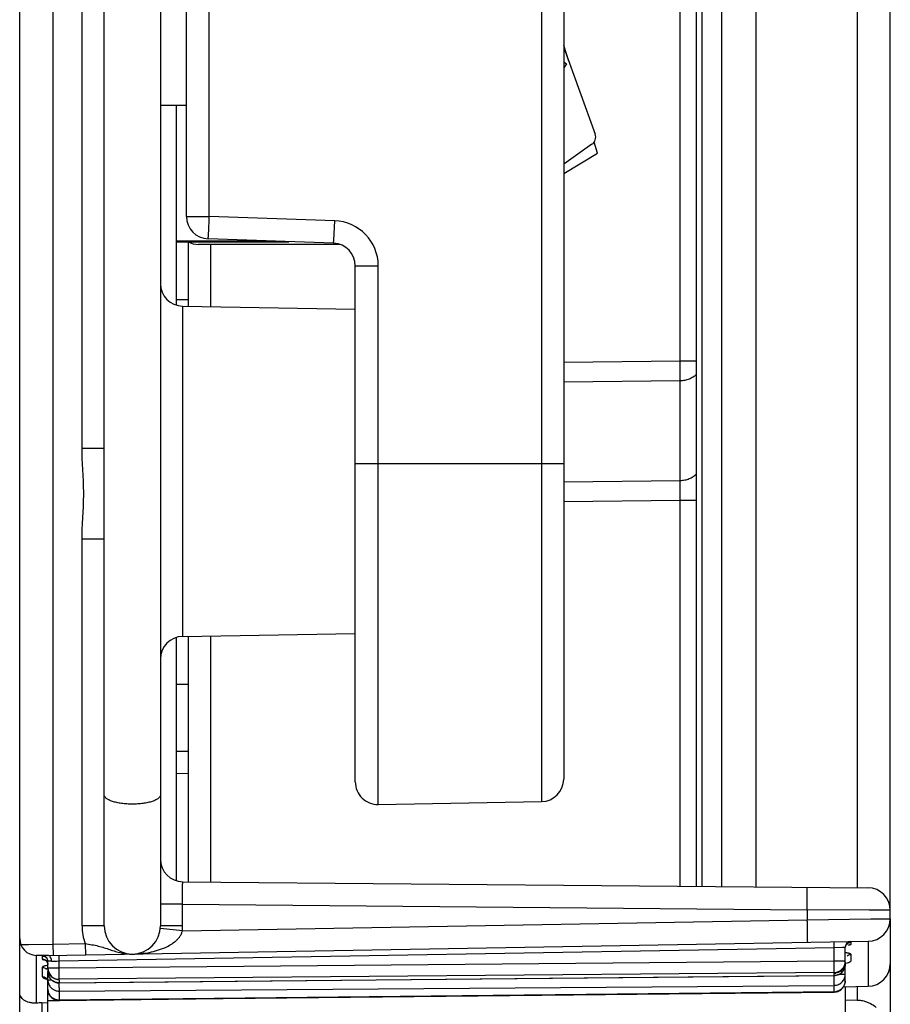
# Model space of a CAD drawing. Header units: inches. Extents: x 0 to 22, y 0 to 17.
# Tile 10 of 42: x 5.9 to 6.6, y 7.9 to 8.8. Entities that reach past the tile are written whole.
import ezdxf

# ---------------------------------------------------------------- set-up
doc = ezdxf.new("R2010")
doc.units = ezdxf.units.IN
doc.header["$LTSCALE"] = 1.21
doc.header["$MEASUREMENT"] = 0
doc.layers.get('0').update_dxf_attribs({"linetype": 'CONTINUOUS'})
doc.layers.add('02___PRT_ALL_AXES', color=7, linetype='CONTINUOUS')
doc.layers.add('ECAD_C1206_REV1', color=7, linetype='CONTINUOUS')

msp = doc.modelspace()

# ---------------------------------------------------------------- linework, layer by layer
at = {"color": 7, "linetype": 'CONTINUOUS'}
for p, q in [((6.63713, 7.96984), (6.63713, 12.99701)), ((5.86413, 7.05247), (5.86413, 11.88195)), ((5.89361, 11.88704), (5.89361, 7.94721)), ((5.93913, 7.96344), (5.93913, 11.87081)), ((5.98913, 11.87081), (5.98913, 7.96344)), ((6.45048, 8.46489), (6.45048, 11.8355)), ((6.46513, 7.99863), (6.46513, 11.83562)), ((6.47013, 7.99858), (6.47013, 11.83567)), ((6.48713, 11.83582), (6.48713, 7.99843)), ((6.51766, 11.83608), (6.51766, 7.99817)), ((6.60763, 11.8368), (6.60766, 7.99738)), ((6.32748, 11.76047), (6.32748, 8.07378)), ((6.34713, 11.74047), (6.34713, 8.09378)), ((5.91948, 8.38744), (5.91948, 11.44681)), ((6.01213, 8.59344), (6.01213, 11.24081)), ((6.03248, 8.59344), (6.03248, 11.24081)), ((6.35156, 8.73121), (6.34713, 8.7453)), ((6.34713, 8.74336), (6.37508, 8.66657)), ((6.34713, 8.73063), (6.34959, 8.72904)), ((6.34959, 8.72904), (6.34713, 8.72526)), ((5.98913, 8.69213), (6.01213, 8.69213)), ((6.00313, 8.69213), (6.00313, 8.51478)), ((6.3722, 8.65743), (6.34713, 8.63988)), ((6.37715, 8.64969), (6.37411, 8.65935)), ((6.34713, 8.6315), (6.37715, 8.64969)), ((6.01213, 8.59344), (6.03248, 8.59344)), ((6.14388, 8.58955), (6.03248, 8.59344)), ((6.1431, 8.57224), (6.14388, 8.58955)), ((6.08574, 8.57156), (6.00313, 8.57156)), ((6.00313, 8.57095), (6.10313, 8.57095)), ((6.01413, 8.5138), (6.01413, 8.57066)), ((6.14819, 8.56862), (6.02282, 8.56862)), ((6.14283, 8.56956), (6.03143, 8.57345)), ((6.03378, 8.51336), (6.03378, 8.56862)), ((6.14283, 8.56956), (6.1431, 8.57224)), ((6.16213, 8.54957), (6.18248, 8.54957)), ((6.16213, 8.09125), (6.16213, 8.54956)), ((6.18248, 8.07125), (6.18248, 8.54957)), ((6.00878, 8.5138), (6.16213, 8.51112)), ((6.00878, 8.5138), (6.00878, 8.22045)), ((6.45048, 8.46489), (6.34713, 8.46381)), ((6.46513, 8.46489), (6.45048, 8.46489)), ((6.45048, 8.44732), (6.45048, 8.46489)), ((6.45048, 8.44732), (6.34713, 8.44624)), ((6.45048, 8.35867), (6.45048, 8.44732)), ((5.93913, 8.38744), (5.91948, 8.38744)), ((6.16213, 8.37413), (6.34713, 8.37413)), ((6.45048, 8.35867), (6.34713, 8.3576)), ((6.45048, 8.3411), (6.45048, 8.35867)), ((6.45048, 8.3411), (6.34713, 8.34003)), ((6.46513, 8.3411), (6.45048, 8.3411)), ((6.45048, 7.99875), (6.45048, 8.3411)), ((5.93913, 8.30681), (5.91948, 8.30681)), ((5.91948, 7.96344), (5.91948, 8.30681)), ((6.00313, 8.21947), (6.00313, 8.00356)), ((6.00878, 8.22045), (6.16213, 8.22313)), ((6.01413, 8.00261), (6.01413, 8.22045)), ((6.03378, 8.00239), (6.03378, 8.22089)), ((6.01413, 8.11826), (6.00313, 8.11843)), ((6.01413, 8.09847), (6.00313, 8.09864)), ((6.18248, 8.07125), (6.32748, 8.07378)), ((6.00896, 8.00261), (6.61731, 7.9973)), ((6.00878, 7.98261), (5.98913, 7.98261)), ((6.00878, 7.98261), (6.56344, 7.97777)), ((6.00878, 7.96344), (6.00878, 7.98261)), ((6.56344, 7.97777), (6.56344, 7.96889)), ((6.61827, 7.97742), (6.56344, 7.97777)), ((6.63713, 7.9773), (6.61827, 7.97742)), ((6.00858, 7.95921), (6.56344, 7.96889)), ((6.56344, 7.96889), (6.61996, 7.96962)), ((6.61996, 7.96962), (6.63713, 7.96984)), ((6.63713, 7.96971), (6.63713, 7.05224)), ((5.93913, 7.96344), (5.91948, 7.96344)), ((6.00858, 7.95921), (5.98902, 7.96109)), ((6.00878, 7.96344), (5.98913, 7.96344)), ((5.87195, 7.94696), (5.89361, 7.94721)), ((5.88913, 7.93713), (6.61748, 7.94984)), ((5.89361, 7.94721), (5.92232, 7.94771)), ((5.89361, 7.94721), (5.89393, 7.93736)), ((5.92232, 7.94771), (5.92267, 7.93771)), ((6.58722, 7.94431), (6.58718, 7.94931)), ((6.6, 7.94907), (6.60198, 7.94887)), ((6.60205, 7.94881), (6.60205, 7.94693)), ((6.61748, 7.94984), (6.61748, 7.90984)), ((5.86515, 7.94688), (5.87195, 7.94696)), ((5.89922, 7.9323), (6.58722, 7.94431)), ((6.58722, 7.94431), (6.59472, 7.94451)), ((6.58722, 7.93204), (6.58722, 7.94431)), ((6.59472, 7.94451), (6.59713, 7.94457)), ((6.59713, 7.93204), (6.59713, 7.94457)), ((5.88913, 7.93713), (5.87887, 7.9373)), ((5.87887, 7.9373), (5.87887, 7.8949)), ((5.88422, 7.93668), (5.88422, 7.93401)), ((5.88616, 7.93688), (5.88427, 7.93672)), ((5.88913, 7.92603), (5.88913, 7.93221)), ((5.8916, 7.93215), (5.88913, 7.93221)), ((5.89247, 7.93212), (5.8916, 7.93215)), ((5.89247, 7.93212), (5.89668, 7.93224)), ((5.89393, 7.93736), (5.89396, 7.93721)), ((5.89668, 7.93224), (5.89922, 7.9323)), ((5.89922, 7.9323), (5.89918, 7.9373)), ((5.89922, 7.92603), (5.89922, 7.9323)), ((6.58722, 7.93204), (5.89922, 7.92603)), ((6.59713, 7.93204), (6.58722, 7.93204)), ((6.58722, 7.92204), (6.58722, 7.93204)), ((6.59713, 7.91471), (6.59713, 7.93127)), ((6.60205, 7.93815), (6.60205, 7.93241)), ((5.88427, 7.92683), (5.88422, 7.92663)), ((5.88422, 7.92663), (5.88422, 7.91847)), ((5.89922, 7.92603), (5.88913, 7.92603)), ((5.88929, 7.92378), (5.88913, 7.9255)), ((5.88913, 7.92486), (5.88913, 7.92283)), ((5.88929, 7.92108), (5.88913, 7.92283)), ((5.8892, 7.92197), (5.88913, 7.92169)), ((5.88913, 7.06117), (5.88913, 7.92169)), ((5.89922, 7.91604), (5.89922, 7.92603)), ((6.58722, 7.92204), (5.89922, 7.91604)), ((6.58722, 7.9194), (6.58722, 7.92128)), ((5.88422, 7.91847), (5.88591, 7.91815)), ((5.88422, 7.91847), (5.88424, 7.91828)), ((5.88424, 7.91828), (5.88464, 7.91767)), ((5.88884, 7.91524), (5.88913, 7.91359)), ((5.88913, 7.91543), (5.89244, 7.91543)), ((5.89922, 7.91287), (6.58722, 7.9194)), ((5.89922, 7.91551), (5.89922, 7.91287)), ((5.89922, 7.91287), (5.89923, 7.91283)), ((6.51933, 7.91873), (6.58723, 7.91937)), ((6.58722, 7.9194), (6.58723, 7.91937)), ((6.58897, 7.91954), (6.58723, 7.91937)), ((6.5917, 7.92051), (6.59713, 7.92051)), ((6.59698, 7.91882), (6.59713, 7.92051)), ((6.59698, 7.91298), (6.59713, 7.91471)), ((6.59713, 7.91471), (6.59698, 7.91304)), ((5.89361, 7.9072), (5.89583, 7.90612)), ((5.89922, 7.90557), (6.58722, 7.91065)), ((5.89923, 7.90594), (5.89922, 7.90557)), ((5.89922, 7.90557), (5.89922, 7.8975)), ((6.58722, 7.90493), (5.89922, 7.8975)), ((5.89925, 7.90839), (5.89923, 7.90594)), ((6.44077, 7.90313), (6.58724, 7.90471)), ((6.58723, 7.91104), (6.58722, 7.91065)), ((6.58722, 7.90493), (6.58722, 7.91065)), ((6.58724, 7.90471), (6.58722, 7.90493)), ((6.59562, 7.90946), (6.61748, 7.90984)), ((6.59713, 7.90948), (6.59713, 7.02133)), ((6.60766, 7.90967), (6.60766, 7.89764)), ((5.88913, 7.89498), (5.88378, 7.89505)), ((5.88378, 7.89505), (5.88378, 7.02487)), ((5.88913, 7.89713), (5.8995, 7.89731)), ((5.89924, 7.89726), (5.89922, 7.8975)), ((5.89924, 7.89726), (6.04493, 7.89884)), ((6.04493, 7.89884), (6.44077, 7.90313)), ((6.59713, 7.89782), (6.60766, 7.89764))]:
    msp.add_line(p, q, dxfattribs=at)
for points in [[(5.88645, 7.93333), (5.88636, 7.93336), (5.88636, 7.93336), (5.88648, 7.93331), (5.88669, 7.93321)], [(5.88669, 7.93321), (5.88704, 7.93301), (5.8875, 7.93265), (5.88801, 7.93214), (5.88848, 7.93146), (5.88886, 7.93063), (5.88909, 7.92966), (5.88913, 7.92903)], [(5.888, 7.9165), (5.88781, 7.91659), (5.88774, 7.91663), (5.88785, 7.91654), (5.8881, 7.91631), (5.88845, 7.91588), (5.88881, 7.91521)], [(5.89923, 7.91283), (5.96516, 7.91346), (6.51933, 7.91873)]]:
    msp.add_lwpolyline(points, dxfattribs=at)
for centre, radius, start, end in [((6.36768, 8.66388), 0.00787, 305, 20), ((6.03213, 8.59344), 0.02, 180, 268), ((6.14248, 8.54957), 0.04, 0.00393, 87.99618), ((6.02282, 8.58831), 0.01969, 242.46479, 270), ((6.14213, 8.54957), 0.02, 359.95759, 88), ((6.00913, 8.53379), 0.02, 180, 269), ((6.00913, 8.20046), 0.02, 91, 180), ((6.18213, 8.09125), 0.02, 180, 271), ((6.32713, 8.09378), 0.02, 271, 360), ((6.00913, 8.02261), 0.02, 180, 269.5), ((6.61713, 7.9773), 0.02, 0, 89.5), ((6.61713, 7.96984), 0.02, 271, 360), ((5.96448, 7.96344), 0.045, 180.00006, 200.45891), ((5.96413, 7.96344), 0.025, 180, 360), ((5.96385, 7.96344), 0.04493, 354.60093, 0.00409), ((5.87913, 7.9523), 0.015, 180, 269), ((6.60213, 7.94457), 0.005, 91, 180), ((5.88413, 7.93221), 0.005, 0.00001, 59.33362), ((5.88417, 7.92904), 0.00496, 18.12028, 59.53914), ((5.88519, 7.93212), 0.00728, 0.04582, 13.69993), ((6.58713, 7.93204), 0.01, 270.5, 360), ((6.61713, 7.92984), 0.02, 271, 360), ((5.89913, 7.92603), 0.01, 180, 270.5), ((5.89924, 7.92554), 0.0101, 190.03326, 209.93945), ((5.89929, 7.92289), 0.01016, 190.12748, 199.95237), ((6.58712, 7.93119), 0.0099, 270.55535, 280.31596), ((6.58711, 7.93131), 0.01004, 305.24887, 320.05173), ((6.58718, 7.92932), 0.00993, 310.126, 330.79351), ((6.58725, 7.92932), 0.00987, 319.98357, 339.07705), ((6.58697, 7.92944), 0.01017, 339.03886, 349.99203), ((6.58727, 7.92938), 0.00987, 349.98797, 359.9213), ((5.89911, 7.92282), 0.00997, 199.92722, 210.0261), ((5.89905, 7.92545), 0.0099, 210.0378, 220.36122), ((5.89906, 7.92281), 0.00992, 210.11627, 230.84338), ((5.89914, 7.9228), 0.00993, 260.63736, 270.44141), ((5.11861, 7.90875), 0.78064, 359.97365, 0.29892), ((5.62257, 7.91317), 0.96467, 0.08928, 0.36788), ((6.32745, 7.91373), 0.2598, 359.54126, 359.94726), ((6.05946, 7.91408), 0.52779, 359.93548, 0.06452), ((6.58743, 7.91474), 0.0097, 319.45252, 349.92557), ((6.58736, 7.9205), 0.00976, 319.68894, 329.92119), ((6.58698, 7.91475), 0.01015, 330.26946, 349.94825), ((6.58725, 7.92055), 0.00988, 330.01377, 349.89989), ((5.89894, 7.90726), 0.00981, 180.03209, 189.98491), ((5.89907, 7.91556), 0.00997, 224.52899, 230.92902), ((5.89905, 7.91553), 0.00994, 230.92897, 236.89178), ((5.89919, 7.91591), 0.01035, 251.06581, 260.65076), ((5.89914, 7.91559), 0.01002, 260.6231, 270.43607), ((6.58713, 7.91498), 0.01005, 270.52214, 277.99083), ((6.51036, 7.91234), 0.07688, 359.02492, 359.48046), ((6.58722, 7.91463), 0.00989, 320.16553, 330.17628), ((5.88302, 7.83851), 0.05654, 89.22364, 94.20543)]:
    msp.add_arc(centre, radius, start, end, dxfattribs=at)
for points, knots in [([(6.03143, 8.57345), (6.03144, 8.57345), (6.03145, 8.57346), (6.03146, 8.57349), (6.03148, 8.57356), (6.0315, 8.57368), (6.03152, 8.57385), (6.03154, 8.57406), (6.03157, 8.57432), (6.03159, 8.57463), (6.03163, 8.57513), (6.03169, 8.57586), (6.03175, 8.57687), (6.03182, 8.57803), (6.03189, 8.57935), (6.03196, 8.5808), (6.03204, 8.58237), (6.03211, 8.58404), (6.03222, 8.58645), (6.03234, 8.58959), (6.03244, 8.59214), (6.03248, 8.59344)], [0, 0, 0, 0, 0.000523, 0.001525, 0.005243, 0.011312, 0.019735, 0.030503, 0.043599, 0.059007, 0.076686, 0.118649, 0.169073, 0.227525, 0.293422, 0.366087, 0.444833, 0.528928, 0.617576, 0.805242, 1, 1, 1, 1]), ([(6.46516, 8.4533), (6.46424, 8.45237), (6.46216, 8.45069), (6.45857, 8.44881), (6.45462, 8.44764), (6.45186, 8.44734), (6.45048, 8.44732)], [0, 0, 0, 0, 0.242333, 0.490899, 0.744571, 1, 1, 1, 1]), ([(5.91948, 8.30681), (5.91948, 8.31017), (5.91969, 8.3169), (5.92029, 8.32697), (5.92084, 8.33704), (5.92105, 8.34713), (5.92084, 8.35721), (5.92011, 8.37064), (5.91948, 8.38072), (5.91948, 8.38744)], [0, 0, 0, 0, 0.125005, 0.25001, 0.375014, 0.500015, 0.625016, 0.75002, 1, 1, 1, 1]), ([(6.46517, 8.36465), (6.46424, 8.36372), (6.46216, 8.36204), (6.45856, 8.36017), (6.45461, 8.359), (6.45186, 8.35869), (6.45048, 8.35867)], [0, 0, 0, 0, 0.242369, 0.491348, 0.745312, 1, 1, 1, 1]), ([(5.98913, 8.07984), (5.98913, 8.07957), (5.98904, 8.079), (5.98866, 8.07819), (5.98804, 8.07739), (5.98685, 8.07631), (5.98476, 8.07509), (5.98165, 8.07388), (5.97788, 8.07289), (5.9736, 8.07215), (5.96896, 8.07169), (5.96413, 8.07154), (5.95931, 8.07169), (5.95467, 8.07215), (5.95038, 8.07289), (5.94662, 8.07388), (5.94351, 8.07509), (5.94142, 8.07631), (5.94022, 8.07739), (5.93961, 8.07819), (5.93922, 8.079), (5.93913, 8.07957), (5.93913, 8.07984)], [0, 0, 0, 0, 0.014634, 0.030432, 0.048195, 0.068441, 0.117346, 0.177663, 0.248294, 0.327319, 0.412149, 0.5, 0.587851, 0.672681, 0.751706, 0.822337, 0.882654, 0.931559, 0.951805, 0.969568, 0.985366, 1, 1, 1, 1]), ([(6.00878, 7.98261), (6.00877, 7.98391), (6.00875, 7.98646), (6.00874, 7.99017), (6.00874, 7.9931), (6.00875, 7.99526), (6.00876, 7.99671), (6.00877, 7.99802), (6.00879, 7.99919), (6.00881, 8.00019), (6.00883, 8.00103), (6.00886, 8.00162), (6.00888, 8.00199), (6.00889, 8.00221), (6.00891, 8.00237), (6.00892, 8.0025), (6.00893, 8.00256), (6.00895, 8.00261), (6.00896, 8.00261)], [0, 0, 0, 0, 0.194878, 0.382631, 0.555424, 0.63418, 0.706843, 0.772728, 0.831155, 0.881552, 0.923487, 0.95654, 0.969619, 0.980371, 0.98878, 0.994833, 0.998535, 1, 1, 1, 1]), ([(6.56344, 7.97777), (6.56345, 7.97907), (6.56346, 7.98162), (6.56346, 7.98532), (6.56346, 7.98825), (6.56345, 7.99042), (6.56344, 7.99187), (6.56343, 7.99318), (6.56341, 7.99434), (6.56339, 7.99535), (6.56338, 7.99608), (6.56336, 7.99658), (6.56335, 7.99689), (6.56333, 7.99715), (6.56332, 7.99737), (6.56331, 7.99753), (6.5633, 7.99766), (6.56328, 7.99772), (6.56328, 7.99777), (6.56327, 7.99777)], [0, 0, 0, 0, 0.194589, 0.382493, 0.555367, 0.634126, 0.706771, 0.772594, 0.831018, 0.881503, 0.923509, 0.941171, 0.956555, 0.969641, 0.980407, 0.988832, 0.994898, 0.998597, 1, 1, 1, 1]), ([(6.56418, 7.94891), (6.56414, 7.94891), (6.56405, 7.94892), (6.56394, 7.949), (6.56385, 7.94912), (6.56372, 7.94937), (6.56361, 7.94981), (6.56353, 7.95047), (6.56351, 7.9513), (6.56353, 7.95231), (6.56356, 7.95347), (6.56359, 7.95479), (6.5636, 7.95624), (6.56358, 7.9584), (6.56354, 7.96133), (6.5635, 7.96504), (6.56346, 7.96759), (6.56344, 7.96889)], [0, 0, 0, 0, 0.005796, 0.012099, 0.019638, 0.028851, 0.053105, 0.085821, 0.127262, 0.17716, 0.234989, 0.30016, 0.372073, 0.450033, 0.621183, 0.807266, 1, 1, 1, 1]), ([(5.99361, 7.94441), (5.99522, 7.94514), (5.99837, 7.94678), (6.00203, 7.94938), (6.00465, 7.95189), (6.00639, 7.95405), (6.00779, 7.95648), (6.00839, 7.95828), (6.00858, 7.95921)], [0, 0, 0, 0, 0.24294, 0.489279, 0.61447, 0.741322, 0.869978, 1, 1, 1, 1]), ([(5.92232, 7.94771), (5.92431, 7.94745), (5.92819, 7.94685), (5.93383, 7.94564), (5.93913, 7.94413), (5.94418, 7.94245), (5.94915, 7.94081), (5.95418, 7.93945), (5.95933, 7.93858), (5.96282, 7.93841), (5.96457, 7.93844)], [0, 0, 0, 0, 0.138626, 0.271542, 0.397843, 0.519621, 0.63954, 0.759305, 0.879309, 1, 1, 1, 1]), ([(6.59713, 7.94382), (6.59713, 7.94446), (6.59739, 7.94575), (6.59847, 7.94741), (6.60011, 7.94852), (6.6014, 7.9488), (6.60205, 7.94881)], [0, 0, 0, 0, 0.249643, 0.499848, 0.750143, 1, 1, 1, 1]), ([(6.60198, 7.94887), (6.60199, 7.94886), (6.60201, 7.94885), (6.60205, 7.94883), (6.60205, 7.94881)], [0, 0, 0, 0, 0.357718, 1, 1, 1, 1]), ([(5.96457, 7.93844), (5.96951, 7.93853), (5.97696, 7.93927), (5.98663, 7.94164), (5.99133, 7.94337), (5.99361, 7.94441)], [0, 0, 0, 0, 0.49767, 0.747934, 1, 1, 1, 1]), ([(6.59714, 7.93987), (6.59751, 7.93983), (6.5982, 7.93973), (6.59918, 7.93956), (6.60003, 7.93937), (6.60073, 7.93916), (6.60129, 7.93894), (6.6017, 7.9387), (6.60197, 7.93845), (6.60205, 7.93824), (6.60205, 7.93815)], [0, 0, 0, 0, 0.206645, 0.391069, 0.551772, 0.687721, 0.798517, 0.884808, 0.9494, 1, 1, 1, 1]), ([(6.60205, 7.94693), (6.60205, 7.94689), (6.602, 7.94682), (6.60188, 7.94673), (6.60168, 7.94664), (6.60141, 7.94655), (6.60107, 7.94646), (6.60048, 7.94632), (6.6, 7.94624), (6.59965, 7.94618)], [0, 0, 0, 0, 0.037708, 0.094918, 0.177778, 0.28789, 0.425558, 0.590569, 1, 1, 1, 1]), ([(5.88427, 7.93672), (5.88426, 7.93672), (5.88424, 7.93671), (5.88422, 7.9367), (5.88422, 7.93668)], [0, 0, 0, 0, 0.356166, 1, 1, 1, 1]), ([(5.88422, 7.93668), (5.88486, 7.93667), (5.88573, 7.93648), (5.8865, 7.93609), (5.88668, 7.93598)], [0, 0, 0, 0, 0.748233, 1, 1, 1, 1]), ([(5.88422, 7.93401), (5.88486, 7.934), (5.88573, 7.93381), (5.8865, 7.93342), (5.88668, 7.93331)], [0, 0, 0, 0, 0.748333, 1, 1, 1, 1]), ([(5.88422, 7.93401), (5.88422, 7.93392), (5.88438, 7.93379), (5.88461, 7.93368), (5.88489, 7.93358), (5.88526, 7.93347), (5.88589, 7.93332), (5.8864, 7.93322), (5.88677, 7.93316)], [0, 0, 0, 0, 0.095749, 0.179428, 0.28994, 0.42761, 0.592256, 1, 1, 1, 1]), ([(5.88668, 7.93598), (5.88742, 7.93555), (5.88868, 7.93427), (5.88913, 7.93254), (5.88913, 7.93169)], [0, 0, 0, 0, 0.50007, 1, 1, 1, 1]), ([(5.89128, 7.93596), (5.89101, 7.9363), (5.89037, 7.93687), (5.88953, 7.93713), (5.88913, 7.93713)], [0, 0, 0, 0, 0.52826, 1, 1, 1, 1]), ([(5.89226, 7.93384), (5.89221, 7.93405), (5.89199, 7.93479), (5.89163, 7.93551), (5.89128, 7.93596)], [0, 0, 0, 0, 0.266722, 1, 1, 1, 1]), ([(6.59713, 7.93127), (6.59713, 7.93012), (6.59682, 7.92837), (6.59585, 7.92627), (6.59518, 7.92531), (6.59481, 7.92486)], [0, 0, 0, 0, 0.498061, 0.749294, 1, 1, 1, 1]), ([(6.60205, 7.93241), (6.60205, 7.93231), (6.60199, 7.93209), (6.60178, 7.93178), (6.60145, 7.93149), (6.60099, 7.9312), (6.60042, 7.93091), (6.59944, 7.93052), (6.59863, 7.93028), (6.59806, 7.93013)], [0, 0, 0, 0, 0.063026, 0.137103, 0.228427, 0.340008, 0.47305, 0.627739, 1, 1, 1, 1]), ([(6.59888, 7.93697), (6.59932, 7.93733), (6.60033, 7.93792), (6.60147, 7.93814), (6.60205, 7.93815)], [0, 0, 0, 0, 0.500062, 1, 1, 1, 1]), ([(5.88422, 7.92663), (5.88493, 7.92661), (5.88637, 7.92628), (5.88753, 7.92538), (5.88799, 7.92483)], [0, 0, 0, 0, 0.500837, 1, 1, 1, 1]), ([(5.88913, 7.92829), (5.8885, 7.92822), (5.88736, 7.92805), (5.88605, 7.92777), (5.88523, 7.92749), (5.88479, 7.92729), (5.88447, 7.92708), (5.88431, 7.92691), (5.88427, 7.92683)], [0, 0, 0, 0, 0.37157, 0.663964, 0.778464, 0.871676, 0.944525, 1, 1, 1, 1]), ([(5.89151, 7.91635), (5.89094, 7.91702), (5.88998, 7.91852), (5.88945, 7.92021), (5.88929, 7.92108)], [0, 0, 0, 0, 0.499482, 1, 1, 1, 1]), ([(6.58722, 7.9194), (6.58865, 7.91942), (6.59083, 7.91992), (6.59329, 7.92142), (6.59434, 7.92242), (6.5948, 7.92298)], [0, 0, 0, 0, 0.498373, 0.749427, 1, 1, 1, 1]), ([(6.5929, 7.92311), (6.59231, 7.92269), (6.59102, 7.92199), (6.58961, 7.92157), (6.5889, 7.92144)], [0, 0, 0, 0, 0.499984, 1, 1, 1, 1]), ([(6.59358, 7.92173), (6.59293, 7.92117), (6.59147, 7.92024), (6.58981, 7.9197), (6.58897, 7.91954)], [0, 0, 0, 0, 0.4997, 1, 1, 1, 1]), ([(6.59713, 7.92937), (6.59713, 7.92895), (6.59702, 7.92725), (6.59647, 7.92559), (6.59585, 7.92448)], [0, 0, 0, 0, 0.248816, 1, 1, 1, 1]), ([(5.88464, 7.91767), (5.88482, 7.9175), (5.88526, 7.91719), (5.88644, 7.91659), (5.88749, 7.91626), (5.88825, 7.91606)], [0, 0, 0, 0, 0.178562, 0.404655, 1, 1, 1, 1]), ([(5.88591, 7.91815), (5.88657, 7.9179), (5.88781, 7.91713), (5.88859, 7.9159), (5.88884, 7.91524)], [0, 0, 0, 0, 0.502492, 1, 1, 1, 1]), ([(5.88913, 7.91543), (5.88913, 7.91417), (5.88952, 7.91226), (5.8907, 7.91001), (5.89151, 7.90901), (5.89195, 7.90856)], [0, 0, 0, 0, 0.49725, 0.74861, 1, 1, 1, 1]), ([(5.89922, 7.91551), (5.89777, 7.9155), (5.89556, 7.91598), (5.89305, 7.91747), (5.89198, 7.91848), (5.89151, 7.91904)], [0, 0, 0, 0, 0.498144, 0.749259, 1, 1, 1, 1]), ([(5.89923, 7.91283), (5.8985, 7.91282), (5.89704, 7.91297), (5.89495, 7.91366), (5.89305, 7.91478), (5.89198, 7.9158), (5.89151, 7.91635)], [0, 0, 0, 0, 0.248666, 0.499702, 0.750204, 1, 1, 1, 1]), ([(5.89279, 7.91512), (5.89347, 7.91457), (5.89497, 7.91364), (5.89667, 7.91314), (5.89753, 7.913)], [0, 0, 0, 0, 0.499602, 1, 1, 1, 1]), ([(6.58722, 7.91065), (6.58865, 7.91066), (6.59083, 7.91116), (6.59329, 7.91264), (6.59435, 7.91364), (6.59481, 7.91419)], [0, 0, 0, 0, 0.499334, 0.750224, 1, 1, 1, 1]), ([(5.87887, 7.8949), (5.87778, 7.89482), (5.87566, 7.89485), (5.87187, 7.89551), (5.86861, 7.89694), (5.86623, 7.89898), (5.86503, 7.90058), (5.8643, 7.90229), (5.86413, 7.90347), (5.86413, 7.90404)], [0, 0, 0, 0, 0.170822, 0.329499, 0.599332, 0.713318, 0.816008, 0.910373, 1, 1, 1, 1]), ([(5.89151, 7.90094), (5.89113, 7.90137), (5.89045, 7.90231), (5.88946, 7.90439), (5.88913, 7.90612), (5.88913, 7.90726)], [0, 0, 0, 0, 0.251868, 0.503332, 1, 1, 1, 1]), ([(5.88928, 7.90556), (5.88948, 7.9044), (5.8903, 7.90213), (5.89186, 7.90029), (5.89277, 7.89954)], [0, 0, 0, 0, 0.500659, 1, 1, 1, 1]), ([(6.58724, 7.90471), (6.58796, 7.90472), (6.58939, 7.90489), (6.59145, 7.9056), (6.59331, 7.90674), (6.59435, 7.90775), (6.59481, 7.9083)], [0, 0, 0, 0, 0.248785, 0.499733, 0.750184, 1, 1, 1, 1]), ([(6.5948, 7.90843), (6.59402, 7.90751), (6.59209, 7.90595), (6.58973, 7.90519), (6.58853, 7.90502)], [0, 0, 0, 0, 0.49806, 1, 1, 1, 1]), ([(5.89922, 7.8975), (5.8985, 7.89749), (5.89704, 7.89764), (5.89495, 7.89831), (5.89306, 7.89941), (5.89198, 7.9004), (5.89151, 7.90094)], [0, 0, 0, 0, 0.250014, 0.501348, 0.751444, 1, 1, 1, 1]), ([(5.89277, 7.89954), (5.89322, 7.89917), (5.89418, 7.89851), (5.89524, 7.89803), (5.89579, 7.89784)], [0, 0, 0, 0, 0.49936, 1, 1, 1, 1]), ([(5.89579, 7.89784), (5.89607, 7.89774), (5.89719, 7.8974), (5.89837, 7.89725), (5.89924, 7.89726)], [0, 0, 0, 0, 0.251818, 1, 1, 1, 1]), ([(6.60766, 7.89764), (6.60815, 7.89763), (6.61013, 7.89752), (6.61209, 7.89719), (6.61353, 7.89683)], [0, 0, 0, 0, 0.250815, 1, 1, 1, 1]), ([(6.61353, 7.89683), (6.61459, 7.89656), (6.61666, 7.89591), (6.62047, 7.89416), (6.62305, 7.8924), (6.62461, 7.89109)], [0, 0, 0, 0, 0.261614, 0.515135, 1, 1, 1, 1])]:
    msp.add_open_spline(points, degree=3, knots=knots, dxfattribs=at)
at = {"layer": '02___PRT_ALL_AXES', "color": 7, "linetype": 'CONTINUOUS'}
for p, q in [((6.00313, 8.69213), (6.00313, 8.51478)), ((6.00313, 8.21947), (6.00313, 8.00356))]:
    msp.add_line(p, q, dxfattribs=at)
at = {"layer": 'ECAD_C1206_REV1', "color": 7, "linetype": 'CONTINUOUS'}
for p, q in [((6.00313, 8.51963), (6.01413, 8.51963)), ((6.00313, 8.17813), (6.01413, 8.17813))]:
    msp.add_line(p, q, dxfattribs=at)

doc.saveas('drawing.dxf')
